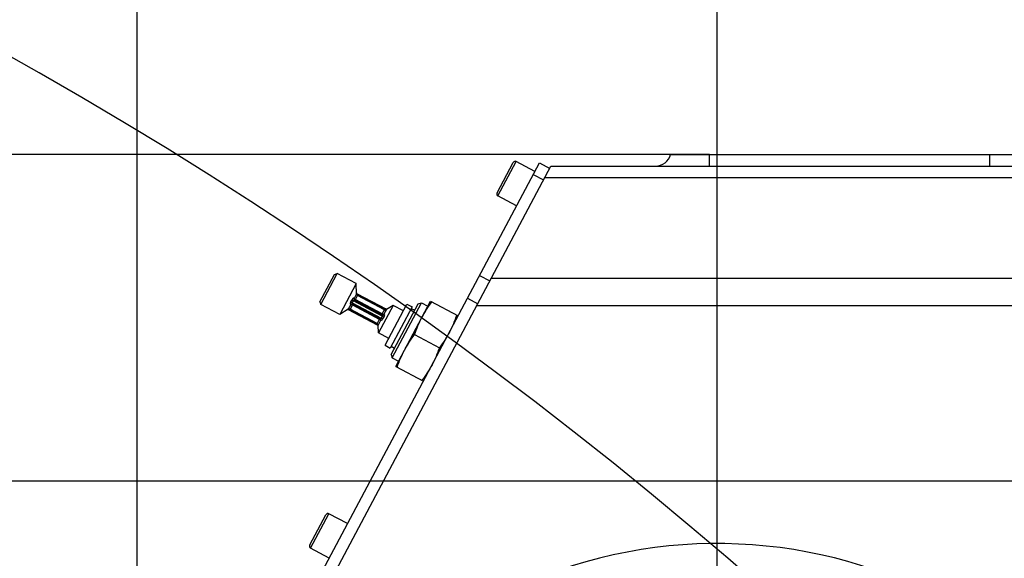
# Model space of a CAD drawing. Header units: millimetres. Extents: x 0 to 8410, y 0 to 5940.
# Tile 109 of 122: x 4400 to 4653, y 4486 to 4624. Entities that reach past the tile are written whole.
import ezdxf

# ---------------------------------------------------------------- set-up
doc = ezdxf.new("R2010")
doc.units = ezdxf.units.MM
doc.header["$LTSCALE"] = 462.55
doc.layers.get('0').update_dxf_attribs({"linetype": 'CONTINUOUS'})
for name, color, linetype in [('204101000016_DXF_DIMENSION', 7, 'CONTINUOUS'), ('304102000036_DXF_DIMENSION', 7, 'CONTINUOUS'), ('304102000036DXF_CONTINUOUS_LINE', 7, 'CONTINUOUS'), ('304105000142DXF_CONTINUOUS_LINE', 7, 'CONTINUOUS'), ('501023000078DXF_CONTINUOUS_LINE', 7, 'CONTINUOUS'), ('627001000046DXF_CONTINUOUS_LINE', 7, 'CONTINUOUS'), ('628001000026DXF_CONTINUOUS_LINE', 7, 'CONTINUOUS')]:
    doc.layers.add(name, color=color, linetype=linetype)
doc.styles.get("Standard").update_dxf_attribs({"font": 'txt', "width": 0.7})
doc.dimstyles.new('DIMSTYLE_10', dxfattribs={"dimtxt": 90, "dimasz": 50, "dimexe": 1.5, "dimexo": 0, "dimgap": 2.25, "dimtad": 1, "dimdec": 4, "dimdsep": 46, "dimtxsty": 'Standard', "dimblk": '_FILLED', "dimblk1": '_FILLED', "dimblk2": '_FILLED', "dimcen": 0.09, "dimclrt": 5, "dimazin": 2, "dimtp": 0.01, "dimtm": 0.01, "dimtfac": 1, "dimtdec": 4, "dimtofl": 0, "dimtmove": 0, "dimatfit": 3, "dimldrblk": '_FILLED', "dimfxl": 1, "dimtolj": 1, "dimarcsym": 0})
doc.dimstyles.new('DIMSTYLE_2', dxfattribs={"dimtxt": 90, "dimasz": 50, "dimexe": 1.5, "dimexo": 0, "dimgap": 2.25, "dimtad": 0, "dimtih": 1, "dimtoh": 1, "dimdsep": 46, "dimtxsty": 'Standard', "dimblk": '_FILLED', "dimblk1": '_FILLED', "dimblk2": '_FILLED', "dimcen": 0.09, "dimclrt": 5, "dimazin": 2, "dimtp": 0.01, "dimtm": 0.01, "dimtfac": 1, "dimtofl": 0, "dimtmove": 0, "dimatfit": 3, "dimldrblk": '_FILLED', "dimfxl": 1, "dimtolj": 1, "dimarcsym": 0})
doc.dimstyles.new('DIMSTYLE_3', dxfattribs={"dimtxt": 90, "dimasz": 50, "dimexe": 1.5, "dimexo": 0, "dimgap": 2.25, "dimtad": 0, "dimtih": 1, "dimtoh": 1, "dimdec": 0, "dimdsep": 46, "dimtxsty": 'Standard', "dimblk": '_FILLED', "dimblk1": '_FILLED', "dimblk2": '_FILLED', "dimcen": 0.09, "dimclrt": 5, "dimazin": 2, "dimtfac": 1, "dimtdec": 0, "dimtofl": 0, "dimtmove": 0, "dimatfit": 3, "dimldrblk": '_FILLED', "dimfxl": 1, "dimtolj": 1, "dimarcsym": 0})
doc.dimstyles.new('DIMSTYLE_4', dxfattribs={"dimtxt": 90, "dimasz": 50, "dimexe": 1.5, "dimexo": 0, "dimgap": 2.25, "dimtad": 1, "dimdsep": 46, "dimtxsty": 'Standard', "dimblk": '_FILLED', "dimblk1": '_FILLED', "dimblk2": '_FILLED', "dimcen": 0.09, "dimclrt": 5, "dimazin": 2, "dimtp": 0.01, "dimtm": 0.01, "dimtfac": 1, "dimtofl": 0, "dimtmove": 0, "dimatfit": 3, "dimldrblk": '_FILLED', "dimfxl": 1, "dimtolj": 1, "dimarcsym": 0})
doc.dimstyles.new('DIMSTYLE_6', dxfattribs={"dimtxt": 90, "dimasz": 50, "dimexe": 1.5, "dimexo": 0, "dimgap": 2.25, "dimtad": 1, "dimdec": 1, "dimdsep": 46, "dimtxsty": 'Standard', "dimblk": '_FILLED', "dimblk1": '_FILLED', "dimblk2": '_FILLED', "dimcen": 0.09, "dimclrt": 5, "dimazin": 2, "dimtfac": 1, "dimtdec": 1, "dimtofl": 0, "dimtmove": 0, "dimatfit": 3, "dimldrblk": '_FILLED', "dimfxl": 1, "dimtolj": 1, "dimarcsym": 0})
doc.dimstyles.new('DIMSTYLE_7', dxfattribs={"dimtxt": 90, "dimasz": 50, "dimexe": 1.5, "dimexo": 0, "dimgap": 2.25, "dimtad": 1, "dimdec": 0, "dimdsep": 46, "dimtxsty": 'Standard', "dimblk": '_FILLED', "dimblk1": '_FILLED', "dimblk2": '_FILLED', "dimcen": 0.09, "dimclrt": 5, "dimazin": 2, "dimtfac": 1, "dimtdec": 0, "dimtofl": 0, "dimtmove": 0, "dimatfit": 3, "dimldrblk": '_FILLED', "dimfxl": 1, "dimtolj": 1, "dimarcsym": 0})

# ---------------------------------------------------------------- blocks, each defined once
blk = doc.blocks.new('*D6')
at = {"layer": '204101000016_DXF_DIMENSION', "color": 2, "linetype": 'Continuous'}
blk.add_line((4579.23, 5487.63), (6606.14, 5487.63), dxfattribs=at)
blk = doc.blocks.new('_FILLED')
at = {"color": 0, "linetype": 'ByBlock'}
blk.add_solid([(0, 0), (-1, 0.17), (-1, -0.17)], dxfattribs=at)
blk = doc.blocks.new('*D18')
at = {"layer": '204101000016_DXF_DIMENSION', "color": 2, "linetype": 'Continuous'}
for p, q in [((4579.23, 4249.2), (4579.23, 4955.3)), ((5692.73, 4684.39), (5692.73, 4955.3)), ((4579.23, 4940.3), (5135.98, 4940.3)), ((5692.73, 4940.3), (5135.98, 4940.3))]:
    blk.add_line(p, q, dxfattribs=at)
at = {"layer": '204101000016_DXF_DIMENSION', "color": 2, "linetype": 'Continuous', "xscale": 50, "yscale": 50, "zscale": 50, "rotation": 180}
blk.add_blockref('_FILLED', (4579.23, 4940.3), dxfattribs=at)
at = {"layer": '204101000016_DXF_DIMENSION', "color": 2, "linetype": 'Continuous', "xscale": 50, "yscale": 50, "zscale": 50}
blk.add_blockref('_FILLED', (5692.73, 4940.3), dxfattribs=at)
blk = doc.blocks.new('*D20')
at = {"layer": '204101000016_DXF_DIMENSION', "color": 2, "linetype": 'Continuous'}
for p, q in [((3632.52, 4505.36), (3632.52, 4435.36)), ((4718.22, 4505.36), (3655.02, 4505.36)), ((3632.52, 4365.36), (3632.52, 4435.36)), ((4658.94, 4365.36), (3655.02, 4365.36))]:
    blk.add_line(p, q, dxfattribs=at)
at = {"layer": '204101000016_DXF_DIMENSION', "color": 2, "linetype": 'Continuous', "xscale": 50, "yscale": 50, "zscale": 50}
for p, rotation in [((3632.52, 4505.36), 90), ((3632.52, 4365.36), 270)]:
    blk.add_blockref('_FILLED', p, dxfattribs=dict(at, rotation=rotation))
blk = doc.blocks.new('*D23')
at = {"layer": '204101000016_DXF_DIMENSION', "color": 2, "linetype": 'Continuous'}
blk.add_line((4579.23, 4832.15), (4579.23, 5618.56), dxfattribs=at)
blk = doc.blocks.new('*D24')
at = {"layer": '204101000016_DXF_DIMENSION', "color": 2, "linetype": 'Continuous'}
blk.add_line((4430.23, 3292.36), (4430.23, 5618.56), dxfattribs=at)
blk = doc.blocks.new('*D25')
at = {"layer": '204101000016_DXF_DIMENSION', "color": 2, "linetype": 'Continuous'}
blk.add_line((4921.51, 3966.59), (4921.51, 5618.56), dxfattribs=at)
blk = doc.blocks.new('*D26')
at = {"layer": '204101000016_DXF_DIMENSION', "color": 2, "linetype": 'Continuous'}
blk.add_line((4788.23, 3207.36), (4788.23, 5618.56), dxfattribs=at)
blk = doc.blocks.new('*D27')
at = {"layer": '204101000016_DXF_DIMENSION', "color": 2, "linetype": 'Continuous'}
blk.add_line((6431.5, 3635.36), (6431.5, 5618.56), dxfattribs=at)
blk = doc.blocks.new('*D28')
at = {"layer": '204101000016_DXF_DIMENSION', "color": 2, "linetype": 'Continuous'}
blk.add_line((2726.97, 3635.36), (2726.97, 5618.56), dxfattribs=at)
blk = doc.blocks.new('*D33')
at = {"layer": '304102000036_DXF_DIMENSION', "color": 2, "linetype": 'Continuous'}
for p, q in [((4577.23, 4589.36), (3278.84, 4589.36)), ((3293.84, 4589.36), (3293.84, 3843.36)), ((3293.84, 3097.36), (3293.84, 3843.36)), ((4312.96, 3097.36), (3278.84, 3097.36))]:
    blk.add_line(p, q, dxfattribs=at)
at = {"layer": '304102000036_DXF_DIMENSION', "color": 2, "linetype": 'Continuous', "xscale": 50, "yscale": 50, "zscale": 50}
for p, rotation in [((3293.84, 4589.36), 90), ((3293.84, 3097.36), 270)]:
    blk.add_blockref('_FILLED', p, dxfattribs=dict(at, rotation=rotation))
blk = doc.blocks.new('*D34')
at = {"layer": '204101000016_DXF_DIMENSION', "color": 2, "linetype": 'Continuous'}
for p, q in [((3632.52, 4589.36), (3632.52, 4922.01)), ((3632.52, 4922.01), (3632.52, 4547.36)), ((4577.23, 4589.36), (3617.52, 4589.36)), ((3632.52, 4435.36), (3632.52, 4547.36)), ((4718.22, 4505.36), (3617.52, 4505.36)), ((3632.52, 4505.36), (3632.52, 4435.36))]:
    blk.add_line(p, q, dxfattribs=at)
at = {"layer": '204101000016_DXF_DIMENSION', "color": 2, "linetype": 'Continuous', "xscale": 50, "yscale": 50, "zscale": 50}
for p, rotation in [((3632.52, 4589.36), 270), ((3632.52, 4505.36), 90)]:
    blk.add_blockref('_FILLED', p, dxfattribs=dict(at, rotation=rotation))

msp = doc.modelspace()

# ---------------------------------------------------------------- linework, layer by layer
at = {"color": 2, "linetype": 'Continuous'}
for centre, radius, start, end in [((4579.23457, 3635.35928), 1852.26657, 330, 180), ((3849.23457, 3635.35928), 1122.26657, 17.1661771, 187.1661771)]:
    msp.add_arc(centre, radius, start, end, dxfattribs=at)
at = {"layer": '304102000036DXF_CONTINUOUS_LINE', "color": 7, "linetype": 'Continuous'}
for p, q in [((4567.23607, 4589.35928), (4659.23307, 4589.35928)), ((4449.79195, 4423.31583), (4536.48369, 4586.35928)), ((4536.48369, 4586.35928), (4664.23457, 4586.35928))]:
    msp.add_line(p, q, dxfattribs=at)
at = {"layer": '304102000036DXF_CONTINUOUS_LINE', "color": 9, "linetype": 'Continuous'}
for p, q in [((4577.23457, 4586.35928), (4577.23457, 4589.35928)), ((4649.23457, 4586.35928), (4649.23457, 4589.35928)), ((4534.92635, 4583.43035), (4664.23457, 4583.43035)), ((4766.23457, 4557.4806), (4521.12863, 4557.4806)), ((4701.21046, 4550.40954), (4517.36887, 4550.40954))]:
    msp.add_line(p, q, dxfattribs=at)
at = {"layer": '304102000036DXF_CONTINUOUS_LINE', "color": 7, "linetype": 'Continuous'}
msp.add_arc((4563.36159, 4590.35928), 4, 270, 345.5224878, dxfattribs=at)
at = {"layer": '304102000036DXF_CONTINUOUS_LINE', "color": 9, "linetype": 'Continuous'}
msp.add_arc((4579.23457, 4365.35928), 123.99999, 49.4881098, 155.4226912, dxfattribs=at)
at = {"layer": '304105000142DXF_CONTINUOUS_LINE', "color": 7, "linetype": 'Continuous'}
for p, q in [((4447.37784, 4425.16572), (4533.52587, 4587.1866)), ((4533.52587, 4587.1866), (4536.17472, 4585.77818))]:
    msp.add_line(p, q, dxfattribs=at)
at = {"layer": '304105000142DXF_CONTINUOUS_LINE', "color": 9, "linetype": 'Continuous'}
for p, q in [((4531.94197, 4584.20771), (4534.59081, 4582.7993)), ((4518.14282, 4558.25529), (4520.79167, 4556.84688)), ((4515.03201, 4552.4047), (4517.68085, 4550.99629))]:
    msp.add_line(p, q, dxfattribs=at)
at = {"layer": '501023000078DXF_CONTINUOUS_LINE', "color": 7, "linetype": 'Continuous'}
for p, q in [((4522.64148, 4579.49635), (4526.77283, 4587.26629)), ((4532.35219, 4584.97923), (4527.58428, 4587.51438)), ((4527.65748, 4576.14975), (4522.88956, 4578.6849)), ((4474.52064, 4488.99422), (4478.65199, 4496.76416)), ((4484.23136, 4494.4771), (4479.46344, 4497.01225)), ((4479.53664, 4485.64763), (4474.76873, 4488.18277))]:
    msp.add_line(p, q, dxfattribs=at)
at = {"layer": '501023000078DXF_CONTINUOUS_LINE', "color": 9, "linetype": 'Continuous'}
for p, q in [((4522.88956, 4578.6849), (4527.58428, 4587.51438)), ((4474.76873, 4488.18277), (4479.46344, 4497.01225))]:
    msp.add_line(p, q, dxfattribs=at)
at = {"layer": '501023000078DXF_CONTINUOUS_LINE', "color": 7, "linetype": 'Continuous'}
for centre, start, end in [((4527.30259, 4586.98461), 62, 152), ((4523.17124, 4579.21467), 152, 242), ((4479.18176, 4496.48248), 62, 152), ((4475.05041, 4488.71254), 152, 242)]:
    msp.add_arc(centre, 0.6, start, end, dxfattribs=at)
at = {"layer": '627001000046DXF_CONTINUOUS_LINE', "color": 7, "linetype": 'Continuous'}
for p, q in [((4493.87926, 4540.31287), (4499.51292, 4550.90824)), ((4500.83734, 4550.20404), (4495.20368, 4539.60867)), ((4495.43571, 4537.91499), (4502.37121, 4550.95877)), ((4495.68938, 4537.08528), (4503.20092, 4551.21244)), ((4496.65085, 4534.8752), (4505.57081, 4551.6512)), ((4499.51292, 4550.90824), (4500.83734, 4550.20404)), ((4502.37121, 4550.95877), (4503.20092, 4551.21244)), ((4503.20092, 4551.21244), (4504.8666, 4550.32678)), ((4505.57081, 4551.6512), (4512.63439, 4547.89543)), ((4500.60261, 4549.76256), (4501.48555, 4549.29309)), ((4501.45853, 4543.07833), (4507.82671, 4539.6923)), ((4493.87926, 4540.31287), (4495.20368, 4539.60867)), ((4495.43571, 4537.91499), (4495.68938, 4537.08528)), ((4495.43842, 4540.05014), (4496.32137, 4539.58067)), ((4495.68938, 4537.08528), (4497.35506, 4536.19962)), ((4496.65085, 4534.8752), (4503.71443, 4531.11943))]:
    msp.add_line(p, q, dxfattribs=at)
for points in [[(4503.34082, 4547.4572), (4504.0867, 4548.86), (4504.96693, 4550.19405), (4505.91851, 4551.46633)], [(4512.28669, 4548.08031), (4511.76404, 4546.57997), (4511.15028, 4545.10423), (4510.4044, 4543.70143)], [(4501.45853, 4543.07833), (4501.98118, 4544.57866), (4502.59494, 4546.05441), (4503.34082, 4547.4572)], [(4498.88084, 4539.0692), (4499.62672, 4540.472), (4500.50695, 4541.80605), (4501.45853, 4543.07833)], [(4510.4044, 4543.70143), (4509.65852, 4542.29863), (4508.77828, 4540.96458), (4507.82671, 4539.6923)], [(4496.99855, 4534.69032), (4497.5212, 4536.19066), (4498.13496, 4537.6664), (4498.88084, 4539.0692)], [(4507.82671, 4539.6923), (4507.30406, 4538.19197), (4506.6903, 4536.71622), (4505.94442, 4535.31343)], [(4505.94442, 4535.31343), (4505.19854, 4533.91063), (4504.3183, 4532.57658), (4503.36673, 4531.3043)]]:
    msp.add_open_spline(points, degree=3, dxfattribs=at)
at = {"layer": '628001000026DXF_CONTINUOUS_LINE', "color": 7, "linetype": 'Continuous'}
for p, q in [((4477.15925, 4551.4682), (4480.91502, 4558.53178)), ((4477.36599, 4550.79199), (4481.59123, 4558.73852)), ((4480.91503, 4558.53177), (4481.59124, 4558.73851)), ((4486.44745, 4556.15643), (4481.59123, 4558.73852)), ((4486.44745, 4556.15643), (4482.2222, 4548.2099)), ((4486.53812, 4553.55993), (4486.44745, 4556.15643)), ((4486.72142, 4553.56651), (4494.11487, 4549.63534)), ((4493.71177, 4549.46249), (4486.80308, 4553.13591)), ((4477.15926, 4551.4682), (4477.366, 4550.79199)), ((4482.2222, 4548.2099), (4477.36599, 4550.79199)), ((4485.62532, 4550.9307), (4492.54216, 4547.25296)), ((4493.01163, 4548.1359), (4486.0948, 4551.81365)), ((4495.92513, 4550.55076), (4492.16936, 4543.48718)), ((4495.92513, 4550.55076), (4494.21146, 4549.47994)), ((4498.57398, 4549.14235), (4495.92513, 4550.55076)), ((4484.4255, 4549.58667), (4482.2222, 4548.2099)), ((4491.91595, 4545.49989), (4484.52255, 4549.43103)), ((4491.83388, 4545.9307), (4484.92519, 4549.60412)), ((4492.16936, 4543.48718), (4492.09884, 4545.50668)), ((4494.8182, 4542.07877), (4492.16936, 4543.48718))]:
    msp.add_line(p, q, dxfattribs=at)
at = {"layer": '628001000026DXF_CONTINUOUS_LINE', "color": 9, "linetype": 'Continuous'}
for p, q in [((4486.53812, 4553.55993), (4485.90433, 4552.36795)), ((4486.91308, 4553.34279), (4486.09887, 4551.81149)), ((4486.91255, 4553.35163), (4486.91308, 4553.34279)), ((4486.91255, 4553.35163), (4493.82939, 4549.67388)), ((4486.91308, 4553.34279), (4493.82177, 4549.66938)), ((4485.05928, 4550.77865), (4484.4255, 4549.58667)), ((4485.62316, 4550.9167), (4484.81519, 4549.39723)), ((4485.05506, 4550.78053), (4485.05928, 4550.77865)), ((4485.09014, 4551.46995), (4485.46078, 4551.24471)), ((4485.34846, 4551.9558), (4485.74246, 4551.77448)), ((4485.46079, 4551.24472), (4492.89449, 4547.29213)), ((4485.48856, 4550.66365), (4492.39725, 4546.99024)), ((4485.6294, 4550.92854), (4485.62316, 4550.9167)), ((4493.17618, 4547.8219), (4485.74246, 4551.77446)), ((4485.90433, 4552.36795), (4485.90041, 4552.3704)), ((4493.1484, 4548.40296), (4486.23971, 4552.07637)), ((4484.81519, 4549.39723), (4484.80757, 4549.39273)), ((4491.72441, 4545.71498), (4484.80757, 4549.39273)), ((4491.72388, 4545.72382), (4484.81519, 4549.39723)), ((4493.82177, 4549.66938), (4493.00756, 4548.13807)), ((4493.17618, 4547.8219), (4493.54683, 4547.59665)), ((4494.21146, 4549.47994), (4493.57767, 4548.28796)), ((4493.57767, 4548.28796), (4493.5819, 4548.28608)), ((4493.82939, 4549.67388), (4493.82177, 4549.66938)), ((4492.53809, 4547.25512), (4491.72388, 4545.72382)), ((4491.72388, 4545.72382), (4491.72441, 4545.71498)), ((4492.73263, 4546.69866), (4492.09884, 4545.50668)), ((4492.73655, 4546.69621), (4492.73263, 4546.69866)), ((4492.89449, 4547.29213), (4493.28849, 4547.11082))]:
    msp.add_line(p, q, dxfattribs=at)
at = {"layer": '628001000026DXF_CONTINUOUS_LINE', "color": 7, "linetype": 'Continuous'}
for points in [[(4486.61627, 4553.64178), (4486.56946, 4553.69344), (4486.53641, 4553.74257), (4486.53139, 4553.75267)], [(4486.71989, 4553.56732), (4486.68113, 4553.59033), (4486.61627, 4553.64178)], [(4484.26159, 4549.48425), (4484.27843, 4549.48629), (4484.34245, 4549.48524), (4484.41516, 4549.47281), (4484.4917, 4549.44617), (4484.52101, 4549.43185)], [(4494.3752, 4549.58226), (4494.36121, 4549.58048), (4494.30108, 4549.58083), (4494.23157, 4549.59143), (4494.15247, 4549.61728), (4494.11597, 4549.63475)], [(4491.91711, 4545.49928), (4491.94169, 4545.48525), (4492.00741, 4545.43693), (4492.05916, 4545.3836), (4492.09663, 4545.33068), (4492.10559, 4545.31339)]]:
    msp.add_lwpolyline(points, dxfattribs=at)
for centre, start, end in [((4487.03781, 4553.57738), 182, 242), ((4484.69046, 4549.16264), 62, 122), ((4493.9465, 4549.90397), 242, 302), ((4491.59914, 4545.48923), 2, 62)]:
    msp.add_arc(centre, 0.5, start, end, dxfattribs=at)
at = {"layer": '628001000026DXF_CONTINUOUS_LINE', "color": 9, "linetype": 'Continuous'}
for centre, radius, start, end in [((4486.66307, 4553.56342), 0.13583, 210.2709486, 216.4633533), ((4486.66674, 4553.55549), 0.13885, 211.7563213, 216.0072221), ((4481.33376, 4553.77886), 4.40923, 328.4225765, 335.5774235), ((4480.98624, 4553.96364), 5.23585, 328.7155011, 335.2844968), ((4485.45518, 4550.60087), 0.37111, 62.0004878, 62.6756977), ((4486.2731, 4552.13915), 0.37111, 241.324308, 241.9995122), ((4484.49246, 4549.4811), 0.13587, 87.5348872, 93.7024908), ((4484.5011, 4549.48251), 0.13885, 87.9929565, 92.2433954), ((4497.65103, 4545.10281), 5.2362, 148.7155256, 155.2844744), ((4493.18178, 4548.46574), 0.37111, 242.0004882, 242.6760387), ((4494.13585, 4549.5841), 0.13885, 267.9928033, 272.2435968), ((4494.14448, 4549.58548), 0.13583, 267.5366476, 273.729012), ((4491.97021, 4545.51112), 0.13885, 31.7565608, 36.0070439), ((4491.97389, 4545.50319), 0.13583, 30.2710369, 36.4632058), ((4492.36386, 4546.92746), 0.37111, 61.3239485, 61.9995117), ((4497.30322, 4545.28774), 4.40925, 148.422594, 155.577406)]:
    msp.add_arc(centre, radius, start, end, dxfattribs=at)
for points, knots in [([(4486.55383, 4553.4827), (4486.58582, 4553.4393), (4486.70931, 4553.37598), (4486.83689, 4553.35607), (4486.91255, 4553.35162)], [0, 0, 0, 0, 0.415639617, 1, 1, 1, 1]), ([(4486.55442, 4553.47387), (4486.58607, 4553.43029), (4486.71032, 4553.36865), (4486.83732, 4553.34495), (4486.91308, 4553.34279)], [0, 0, 0, 0, 0.415411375, 1, 1, 1, 1]), ([(4486.71988, 4553.56733), (4486.75761, 4553.54725), (4486.82013, 4553.46854), (4486.88016, 4553.3947), (4486.91254, 4553.35163)], [0, 0, 0, 0, 0.442315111, 1, 1, 1, 1]), ([(4485.09013, 4551.46996), (4485.04417, 4551.39514), (4484.97289, 4551.25002), (4484.92253, 4551.0424), (4484.94231, 4550.86862), (4485.01674, 4550.79763), (4485.05506, 4550.78053)], [0, 0, 0, 0, 0.345344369, 0.629757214, 0.834978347, 1, 1, 1, 1]), ([(4485.05506, 4550.78053), (4485.12223, 4550.86591), (4485.30545, 4550.99858), (4485.5366, 4550.97788), (4485.62533, 4550.9307)], [0, 0, 0, 0, 0.519453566, 1, 1, 1, 1]), ([(4485.05928, 4550.77865), (4485.12488, 4550.86424), (4485.30809, 4550.99476), (4485.53683, 4550.9764), (4485.62552, 4550.93057)], [0, 0, 0, 0, 0.519257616, 1, 1, 1, 1]), ([(4485.05928, 4550.77865), (4485.12454, 4550.78633), (4485.27616, 4550.7602), (4485.41456, 4550.703), (4485.48856, 4550.66365)], [0, 0, 0, 0, 0.439456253, 1, 1, 1, 1]), ([(4485.90041, 4552.3704), (4485.8648, 4552.3926), (4485.76432, 4552.41461), (4485.6092, 4552.33383), (4485.46524, 4552.17599), (4485.38478, 4552.03575), (4485.34846, 4551.9558)], [0, 0, 0, 0, 0.165021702, 0.370243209, 0.65465572, 1, 1, 1, 1]), ([(4485.46079, 4551.24472), (4485.43832, 4551.21737), (4485.41999, 4551.14156), (4485.48521, 4551.01956), (4485.56796, 4550.9612), (4485.62532, 4550.93071)], [0, 0, 0, 0, 0.266054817, 0.511763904, 1, 1, 1, 1]), ([(4486.09479, 4551.81366), (4486.03743, 4551.84415), (4485.94278, 4551.88012), (4485.80516, 4551.86597), (4485.75257, 4551.80839), (4485.74246, 4551.77446)], [0, 0, 0, 0, 0.488236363, 0.733945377, 1, 1, 1, 1]), ([(4485.9004, 4552.3704), (4485.86718, 4552.26697), (4485.85965, 4552.04088), (4486.00607, 4551.86083), (4486.0948, 4551.81365)], [0, 0, 0, 0, 0.51945276, 1, 1, 1, 1]), ([(4485.90433, 4552.36795), (4485.87006, 4552.26571), (4485.8643, 4552.04083), (4486.00743, 4551.86147), (4486.09502, 4551.81356)], [0, 0, 0, 0, 0.519257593, 1, 1, 1, 1]), ([(4485.90433, 4552.36795), (4485.93445, 4552.30956), (4486.0409, 4552.19847), (4486.16571, 4552.11572), (4486.23971, 4552.07637)], [0, 0, 0, 0, 0.439456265, 1, 1, 1, 1]), ([(4484.4983, 4549.61684), (4484.55217, 4549.61458), (4484.67372, 4549.54761), (4484.76157, 4549.45297), (4484.80757, 4549.39273)], [0, 0, 0, 0, 0.41564324, 1, 1, 1, 1]), ([(4484.50596, 4549.62127), (4484.55979, 4549.61941), (4484.68037, 4549.55087), (4484.77104, 4549.45884), (4484.81519, 4549.39723)], [0, 0, 0, 0, 0.415411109, 1, 1, 1, 1]), ([(4484.80756, 4549.39273), (4484.75374, 4549.3955), (4484.65895, 4549.40397), (4484.55874, 4549.41179), (4484.521, 4549.43185)], [0, 0, 0, 0, 0.557691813, 1, 1, 1, 1]), ([(4493.01143, 4548.13604), (4493.10013, 4548.09021), (4493.32886, 4548.07185), (4493.51208, 4548.20237), (4493.57767, 4548.28796)], [0, 0, 0, 0, 0.480742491, 1, 1, 1, 1]), ([(4493.01163, 4548.13591), (4493.10036, 4548.08873), (4493.3315, 4548.06803), (4493.51473, 4548.2007), (4493.5819, 4548.28608)], [0, 0, 0, 0, 0.480546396, 1, 1, 1, 1]), ([(4493.01164, 4548.1359), (4493.06897, 4548.10542), (4493.15167, 4548.04709), (4493.21703, 4547.92514), (4493.19866, 4547.84929), (4493.17618, 4547.8219)], [0, 0, 0, 0, 0.48800304, 0.733666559, 1, 1, 1, 1]), ([(4493.1484, 4548.40296), (4493.2224, 4548.36361), (4493.3608, 4548.30641), (4493.51242, 4548.28028), (4493.57767, 4548.28796)], [0, 0, 0, 0, 0.560543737, 1, 1, 1, 1]), ([(4493.5819, 4548.28608), (4493.62021, 4548.26897), (4493.69467, 4548.19802), (4493.71441, 4548.02422), (4493.66407, 4547.81661), (4493.59278, 4547.67148), (4493.54683, 4547.59665)], [0, 0, 0, 0, 0.165007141, 0.370226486, 0.654630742, 1, 1, 1, 1]), ([(4493.82177, 4549.66938), (4493.86592, 4549.60778), (4493.95659, 4549.51574), (4494.07717, 4549.4472), (4494.13099, 4549.44534)], [0, 0, 0, 0, 0.584588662, 1, 1, 1, 1]), ([(4493.82938, 4549.67388), (4493.87538, 4549.61364), (4493.96323, 4549.519), (4494.08478, 4549.45203), (4494.13865, 4549.44978)], [0, 0, 0, 0, 0.584360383, 1, 1, 1, 1]), ([(4494.116, 4549.63474), (4494.0783, 4549.65489), (4493.978, 4549.66259), (4493.88323, 4549.6711), (4493.8294, 4549.67388)], [0, 0, 0, 0, 0.442348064, 1, 1, 1, 1]), ([(4491.72388, 4545.72382), (4491.79964, 4545.72166), (4491.92664, 4545.69796), (4492.05088, 4545.63632), (4492.08253, 4545.59274)], [0, 0, 0, 0, 0.584588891, 1, 1, 1, 1]), ([(4491.72441, 4545.71499), (4491.80007, 4545.71054), (4491.92765, 4545.69063), (4492.05114, 4545.62731), (4492.08313, 4545.58391)], [0, 0, 0, 0, 0.584360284, 1, 1, 1, 1]), ([(4491.72442, 4545.71497), (4491.75682, 4545.6719), (4491.81687, 4545.59809), (4491.87934, 4545.51924), (4491.91713, 4545.49925)], [0, 0, 0, 0, 0.557659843, 1, 1, 1, 1]), ([(4492.39725, 4546.99024), (4492.47124, 4546.95089), (4492.59606, 4546.86814), (4492.70251, 4546.75705), (4492.73263, 4546.69866)], [0, 0, 0, 0, 0.560543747, 1, 1, 1, 1]), ([(4492.54194, 4547.25305), (4492.62953, 4547.20514), (4492.77266, 4547.02578), (4492.7669, 4546.8009), (4492.73263, 4546.69866)], [0, 0, 0, 0, 0.480742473, 1, 1, 1, 1]), ([(4492.54216, 4547.25296), (4492.63089, 4547.20578), (4492.7773, 4547.02573), (4492.76977, 4546.79964), (4492.73655, 4546.69621)], [0, 0, 0, 0, 0.480546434, 1, 1, 1, 1]), ([(4492.89449, 4547.29213), (4492.88436, 4547.25818), (4492.83175, 4547.20053), (4492.6941, 4547.18653), (4492.5995, 4547.22247), (4492.54217, 4547.25295)], [0, 0, 0, 0, 0.266331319, 0.511995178, 1, 1, 1, 1]), ([(4493.2885, 4547.11081), (4493.25216, 4547.03086), (4493.17171, 4546.89061), (4493.02774, 4546.73278), (4492.87262, 4546.65196), (4492.77215, 4546.67401), (4492.73655, 4546.69621)], [0, 0, 0, 0, 0.345368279, 0.629771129, 0.834992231, 1, 1, 1, 1])]:
    msp.add_open_spline(points, degree=3, knots=knots, dxfattribs=at)

# ---------------------------------------------------------------- dimensions: what is measured, and where the dimension line sits
at = {"layer": '204101000016_DXF_DIMENSION', "color": 2, "linetype": 'Continuous'}
for feature_location, offset, dtype, origin, dimstyle, override, picture, middle in [((2726.968, 3635.35928), (0, 1983.2024), 1, (4430.23457, 3292.35928), 'DIMSTYLE_3', {"dimgap": 22.500034, "dimtad": 1, "dimtih": 0, "dimtoh": 0}, '*D28', (2704.468, 5663.56169)), ((4430.2345704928, 3292.3592844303), (0, 2326.2024007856), 1, (4430.2345704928, 3292.3592844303), 'DIMSTYLE_2', {"dimgap": 22.500034, "dimtad": 1, "dimtih": 0, "dimtoh": 0}, '*D24', (4407.7345704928, 5663.5616852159)), ((4579.23457, 4832.15324), (0, 786.40845), 1, (4430.23457, 3292.35928), 'DIMSTYLE_2', {"dimgap": 22.500034, "dimtad": 1, "dimtih": 0, "dimtoh": 0}, '*D23', (4556.73457, 5663.56169)), ((4921.50726, 3966.58962), (0, 1651.97207), 1, (4430.23457, 3966.58962), 'DIMSTYLE_3', {"dimgap": 22.500034, "dimtad": 1, "dimtih": 0, "dimtoh": 0}, '*D25', (4899.00726, 5663.56169)), ((4788.23457, 3207.36031), (0, 2411.20138), 1, (4430.23457, 3207.36031), 'DIMSTYLE_2', {"dimgap": 22.500034, "dimtad": 1, "dimtih": 0, "dimtoh": 0}, '*D26', (4765.73457, 5663.56169)), ((6431.50114, 3635.35928), (0, 1983.2024), 1, (4430.23457, 3292.35928), 'DIMSTYLE_3', {"dimgap": 22.500034, "dimtad": 1, "dimtih": 0, "dimtoh": 0}, '*D27', (6409.00114, 5663.56169)), ((4579.23457, 5487.62585), (2026.90216, 0), 0, (4579.23457, 3097.35928), 'DIMSTYLE_3', {"dimgap": 22.500078, "dimtad": 1, "dimtih": 0, "dimtoh": 0}, '*D6', (6651.13673, 5510.12585))]:
    dim = msp.add_ordinate_dim(feature_location=feature_location, offset=offset, dtype=dtype, origin=origin, dimstyle=dimstyle, override=override, dxfattribs=at)
    dim.commit()
    dim.dimension.update_dxf_attribs({"geometry": picture, "text_midpoint": middle})
dim = msp.add_linear_dim(base=(5692.73457, 4940.29832), p1=(4579.23457, 4249.20351), p2=(5692.73457, 4684.39433), dimstyle='DIMSTYLE_6', dxfattribs=at)
dim.commit()
dim.dimension.update_dxf_attribs({"geometry": '*D18', "text_midpoint": (5041.35086, 4940.29832), "dimtype": 160})
for base, p1, p2, dimstyle, picture, middle in [((3632.52408, 4589.35928), (4718.22368, 4505.35928), (4577.23457, 4589.35928), 'DIMSTYLE_10', '*D34', (3632.52408, 4796.00618)), ((3632.52408, 4505.35928), (4658.93983, 4365.35928), (4718.22368, 4505.35928), 'DIMSTYLE_7', '*D20', (3632.52408, 4340.85928))]:
    dim = msp.add_linear_dim(base=base, p1=p1, p2=p2, angle=90, dimstyle=dimstyle, dxfattribs=at)
    dim.commit()
    dim.dimension.update_dxf_attribs({"geometry": picture, "text_midpoint": middle, "dimtype": 160})
at = {"layer": '304102000036_DXF_DIMENSION', "color": 2, "linetype": 'Continuous'}
dim = msp.add_linear_dim(base=(3293.83758, 3097.35928), p1=(4577.23457, 4589.35928), p2=(4312.96137, 3097.35928), angle=270, dimstyle='DIMSTYLE_4', dxfattribs=at)
dim.commit()
dim.dimension.update_dxf_attribs({"geometry": '*D33', "text_midpoint": (3293.83758, 3717.35928), "dimtype": 160})

doc.saveas('drawing.dxf')
